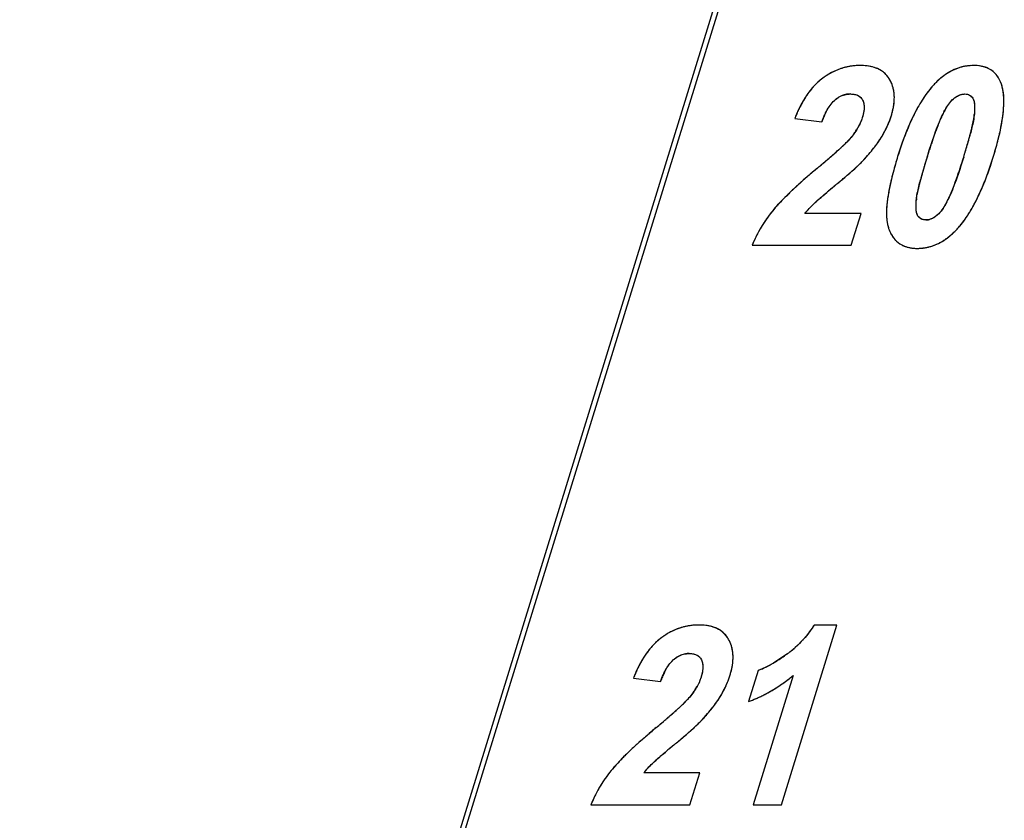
# Model space of a CAD drawing. Header units: millimetres. Extents: x 0 to 420, y 0 to 297.
# Tile 57 of 76: x 219.63 to 226.52, y 223.27 to 228.87. Entities that reach past the tile are written whole.
import ezdxf

# ---------------------------------------------------------------- set-up
doc = ezdxf.new("R2010")
doc.units = ezdxf.units.MM
doc.header["$LTSCALE"] = 23.1
doc.layers.get('0').update_dxf_attribs({"linetype": 'CONTINUOUS'})
doc.layers.add('LAY0002', color=7, linetype='CONTINUOUS')

msp = doc.modelspace()

# ---------------------------------------------------------------- linework, layer by layer
at = {"color": 7, "linetype": 'Continuous'}
msp.add_line((218.7251, 210.2969), (233.2491, 257.2965), dxfattribs=at)
at = {"layer": 'LAY0002', "color": 7, "linetype": 'Continuous'}
msp.add_line((218.7135, 210.1403), (233.3343, 257.4532), dxfattribs=at)
at = {"layer": 'LAY0002', "color": 4, "linetype": 'Continuous'}
for p, q in [((225.0563, 228.1825), (225.246, 228.1586)), ((225.4428, 228.041), (225.435, 228.0322)), ((225.521, 227.5183), (225.1283, 227.5183)), ((225.452, 227.2951), (225.521, 227.5183)), ((224.7589, 227.2951), (225.452, 227.2951)), ((224.963, 223.3785), (225.3518, 224.6369)), ((225.3518, 224.6369), (225.1914, 224.6369)), ((224.8007, 224.3198), (224.7333, 224.1018)), ((223.9276, 224.2659), (224.1173, 224.242)), ((225.045, 224.2839), (224.7652, 223.3785)), ((224.3141, 224.1243), (224.3063, 224.1156)), ((224.3923, 223.6016), (223.9996, 223.6016)), ((224.3233, 223.3785), (224.3923, 223.6016)), ((223.6302, 223.3785), (224.3233, 223.3785)), ((224.7652, 223.3785), (224.963, 223.3785))]:
    msp.add_line(p, q, dxfattribs=at)
for centre, radius, start, end in [((225.5247, 228.1046), 0.4515, 114.56763, 117.46171), ((225.5188, 228.1175), 0.4372, 111.55799, 114.56668), ((225.5149, 228.1274), 0.4266, 108.51177, 111.55652), ((225.5126, 228.1341), 0.4195, 105.32798, 108.51044), ((225.5117, 228.1374), 0.4161, 102.23556, 105.32613), ((225.5117, 228.1372), 0.4163, 99.15789, 102.23394), ((225.5123, 228.1334), 0.4201, 96.005, 99.1561), ((225.5131, 228.126), 0.4276, 92.92473, 96.0035), ((225.5136, 228.115), 0.4385, 89.99278, 92.92376), ((225.514, 228.1264), 0.4272, 86.70916, 90.04284), ((225.5176, 228.1877), 0.3658, 82.99524, 86.71255), ((225.5238, 228.2385), 0.3146, 78.91475, 82.99681), ((225.5318, 228.2795), 0.2728, 74.43572, 78.91559), ((225.5408, 228.3116), 0.2394, 69.54586, 74.43498), ((225.5635, 228.3621), 0.184, 52.82192, 60.63235), ((226.3214, 228.1896), 0.3667, 115.14338, 119.06687), ((226.3139, 228.2055), 0.3492, 110.98814, 115.14112), ((226.3096, 228.2166), 0.3372, 106.75919, 110.98422), ((226.3078, 228.2227), 0.3308, 102.51299, 106.75494), ((226.3075, 228.2237), 0.3298, 98.28078, 102.50874), ((226.3081, 228.2195), 0.3341, 94.09639, 98.2767), ((226.3088, 228.2099), 0.3436, 89.98721, 94.09262), ((226.3092, 228.2388), 0.3148, 85.61405, 90.06352), ((226.3129, 228.2874), 0.2661, 80.62366, 85.61689), ((226.3191, 228.3249), 0.2281, 75.12181, 80.62248), ((226.3264, 228.3522), 0.1997, 69.17612, 75.11602), ((226.3334, 228.3707), 0.18, 62.85172, 69.16631), ((226.3389, 228.3816), 0.1677, 56.09704, 62.83933), ((226.3418, 228.386), 0.1625, 49.15294, 56.07946), ((225.504, 228.1255), 0.4227, 129.35034, 132.85305), ((225.4877, 228.1454), 0.397, 125.90343, 129.34683), ((225.556, 228.0512), 0.5133, 122.12231, 125.91165), ((225.5363, 228.0827), 0.4762, 117.48076, 122.12779), ((225.5684, 228.3689), 0.1756, 46.79316, 52.7884), ((225.5682, 228.3688), 0.1758, 37.3006, 46.76636), ((225.5587, 228.3616), 0.1878, 29.24984, 37.27661), ((225.5191, 228.3391), 0.2333, 24.39994, 29.31944), ((226.4329, 228.0451), 0.5498, 133.15103, 136.25968), ((226.3977, 228.0826), 0.4984, 129.91187, 133.14992), ((226.37, 228.1157), 0.4553, 126.47012, 129.91157), ((226.3486, 228.1447), 0.4192, 122.8498, 126.46897), ((226.3326, 228.1694), 0.3898, 119.06926, 122.84798), ((226.3405, 228.3846), 0.1644, 42.33634, 49.13469), ((226.3339, 228.3786), 0.1734, 35.76213, 42.32055), ((226.3206, 228.3691), 0.1897, 29.5641, 35.75046), ((226.2994, 228.3571), 0.214, 23.85715, 29.55773), ((225.6255, 228.0169), 0.586, 142.17369, 145.01618), ((225.5856, 228.0479), 0.5354, 139.25571, 142.17245), ((225.5526, 228.0763), 0.4918, 136.12291, 139.25629), ((225.5256, 228.1023), 0.4544, 132.85314, 136.12201), ((225.518, 228.3386), 0.2345, 19.87119, 24.39438), ((225.5127, 228.3367), 0.2402, 15.18576, 19.86501), ((225.4991, 228.3332), 0.2542, 8.482, 15.15575), ((226.5376, 227.9519), 0.6901, 139.61145, 142.76926), ((226.4733, 228.0066), 0.6056, 136.26867, 139.61073), ((226.2696, 228.3439), 0.2466, 18.85691, 23.85973), ((225.7265, 227.9497), 0.7073, 147.56111, 150.02306), ((225.6724, 227.984), 0.6433, 145.0137, 147.56059), ((225.4697, 228.1597), 0.2014, 125.92444, 132.11065), ((225.4567, 228.1776), 0.1792, 119.16655, 125.91825), ((225.4495, 228.1904), 0.1645, 112.03577, 119.15293), ((225.4464, 228.1981), 0.1562, 99.83235, 112.03405), ((225.447, 228.1935), 0.1609, 89.93449, 99.77615), ((225.4724, 228.3292), 0.2811, 2.2715, 8.47198), ((225.4094, 228.3287), 0.3442, 354.81651, 358.54479), ((225.4413, 228.3278), 0.3123, 358.54892, 2.30501), ((226.7198, 227.8213), 0.9143, 145.75142, 148.46159), ((226.6193, 227.8898), 0.7927, 142.76984, 145.75372), ((225.9763, 228.3024), 0.5439, 359.49445, 3.29265), ((225.9429, 227.8367), 0.9515, 154.52058, 156.51697), ((225.8631, 227.8748), 0.8631, 152.40547, 154.52117), ((225.7906, 227.9127), 0.7813, 150.02363, 152.40831), ((225.2758, 228.3492), 0.4795, 345.44397, 348.39376), ((225.3267, 228.3388), 0.4275, 348.39536, 351.43655), ((225.3707, 228.3322), 0.3831, 351.43393, 354.81823), ((226.9731, 227.6733), 1.2077, 150.83423, 153.02437), ((226.8373, 227.7491), 1.0522, 148.45727, 150.83571), ((226.6007, 227.9643), 0.5656, 149.69644, 152.30872), ((226.4957, 228.0257), 0.4441, 146.74823, 149.70085), ((225.6613, 228.3148), 0.8593, 353.43866, 356.2226), ((225.8336, 228.3035), 0.6866, 356.21262, 359.50241), ((226.0349, 227.7968), 1.0518, 156.5178, 158.48552), ((225.8837, 227.9302), 0.6774, 157.2938, 160.29998), ((225.7484, 227.987), 0.5306, 153.73201, 157.30432), ((225.1131, 228.3964), 0.649, 338.83696, 340.36303), ((225.114, 228.3961), 0.648, 340.36324, 342.82783), ((225.2176, 228.3643), 0.5397, 342.80197, 345.44693), ((227.3156, 227.5069), 1.5886, 155.03624, 156.89246), ((227.1317, 227.5925), 1.3858, 153.02286, 155.03763), ((227.0095, 227.7713), 1.0178, 155.58466, 157.02145), ((226.8019, 227.8654), 0.7899, 154.23288, 155.57594), ((226.6362, 227.9456), 0.6058, 152.30807, 154.25341), ((225.4186, 228.3345), 0.9038, 348.18714, 349.54794), ((225.6493, 228.2918), 0.6693, 349.55409, 350.91205), ((225.8351, 228.2623), 0.4811, 350.88371, 352.92124), ((225.9831, 228.244), 0.332, 352.92541, 355.13128), ((225.2251, 228.3746), 1.2996, 348.98259, 351.05448), ((225.4591, 228.3379), 1.0627, 351.04855, 353.44576), ((225.0845, 228.3606), 0.4798, 323.97827, 327.44527), ((225.1384, 228.3262), 0.4159, 327.44209, 331.34685), ((225.1795, 228.3036), 0.369, 331.36556, 334.61653), ((225.095, 228.4046), 0.6688, 332.39177, 333.92468), ((225.1044, 228.4), 0.6584, 333.92077, 337.2686), ((225.1108, 228.3973), 0.6514, 337.27261, 338.83673), ((227.5243, 227.4178), 1.8156, 156.89021, 158.56077), ((228.2822, 227.2714), 2.3854, 159.62961, 160.51581), ((227.852, 227.4309), 1.9265, 158.87066, 159.6228), ((227.5408, 227.5512), 1.5929, 158.02381, 158.87215), ((227.2679, 227.6614), 1.2986, 157.00835, 158.02754), ((224.7406, 228.4833), 1.5981, 346.09593, 347.16171), ((225.123, 228.3961), 1.2058, 347.16736, 348.19819), ((224.96, 228.4261), 1.5696, 347.20325, 348.98793), ((224.9913, 228.4687), 0.7909, 326.18318, 327.44537), ((225.0714, 228.4177), 0.6958, 327.44161, 330.63839), ((225.0868, 228.4089), 0.6781, 330.64557, 332.39102), ((228.0069, 227.2356), 2.3314, 160.01828, 161.4254), ((227.7523, 227.3281), 2.0605, 158.55781, 160.01811), ((229.3504, 226.8994), 3.5166, 161.11964, 161.668), ((228.8074, 227.0852), 2.9426, 160.50803, 161.12052), ((223.3834, 228.8351), 3.0001, 344.32534, 344.86599), ((223.8814, 228.7005), 2.4843, 344.86525, 345.45994), ((224.307, 228.5901), 2.0446, 345.45923, 346.11049), ((224.5561, 228.5201), 1.9843, 345.53564, 346.27862), ((224.7269, 228.4785), 1.8086, 346.27586, 347.22163), ((223.4194, 230.1171), 2.9014, 311.62678, 312.11113), ((223.8763, 229.6119), 2.2202, 312.1072, 312.72484), ((224.2323, 229.2262), 1.6953, 312.72817, 313.32149), ((224.6033, 228.8343), 1.1557, 313.27468, 314.71366), ((224.7286, 228.6636), 1.118, 319.62986, 321.68322), ((224.8206, 228.5907), 1.0006, 321.69622, 323.14088), ((224.8789, 228.5469), 0.9277, 323.14515, 324.30156), ((224.9377, 228.5048), 0.8554, 324.29262, 326.17419), ((228.3118, 227.1332), 2.653, 161.42694, 162.84316), ((230.692, 226.4615), 4.9277, 162.15979, 162.5888), ((229.9797, 226.6908), 4.1794, 161.66729, 162.16085), ((221.9955, 229.2328), 4.444, 343.29414, 343.74033), ((222.7436, 229.0148), 3.6647, 343.73673, 344.32277), ((223.8977, 228.7014), 2.6673, 342.81255, 344.02238), ((224.2871, 228.5902), 2.2624, 344.01626, 345.51808), ((221.0198, 232.8718), 6.5547, 310.3772, 310.62823), ((222.0246, 231.7023), 5.0129, 310.61498, 311.19639), ((222.8901, 230.7126), 3.6981, 311.20692, 311.62798), ((224.4577, 228.9027), 1.4794, 316.43764, 317.27385), ((224.5498, 228.8179), 1.3543, 317.26617, 318.66772), ((224.636, 228.7419), 1.2393, 318.67478, 319.64717), ((228.6936, 227.0137), 3.0531, 162.81425, 163.84098), ((231.4423, 226.2247), 5.7145, 162.81349, 163.40983), ((231.3309, 226.2608), 5.5975, 162.58519, 162.82957), ((221.4321, 229.3985), 5.0312, 342.51058, 342.83024), ((221.1387, 229.4901), 5.3385, 342.8202, 343.29262), ((223.8764, 228.7065), 2.6892, 341.43138, 342.84333), ((228.7144, 223.656), 5.4509, 129.93173, 130.39908), ((219.7452, 234.3729), 8.524, 309.92377, 310.3675), ((223.9342, 229.5268), 2.2918, 311.54809, 312.04993), ((224.2258, 229.2035), 1.8563, 312.04918, 312.61304), ((224.5001, 228.9057), 1.4514, 312.60413, 313.44575), ((224.7809, 228.6097), 1.0435, 313.42579, 314.75197), ((225.0181, 228.3706), 0.7067, 314.74409, 316.38522), ((228.2195, 227.1507), 2.5596, 163.83363, 165.17736), ((230.2209, 226.5892), 4.4399, 163.41708, 163.88552), ((222.5337, 229.0461), 3.8745, 341.55024, 342.04758), ((221.9717, 229.2282), 4.4653, 342.04727, 342.51325), ((224.1875, 228.6021), 2.3611, 340.05027, 341.42934), ((227.9626, 224.5316), 4.2969, 130.90372, 131.48072), ((228.3329, 224.1043), 4.8623, 130.3986, 130.90483), ((222.053, 231.7024), 5.1679, 310.03872, 310.40343), ((222.7165, 230.9227), 4.1441, 310.4051, 310.75666), ((223.1967, 230.3655), 3.4085, 310.75707, 311.12336), ((223.5907, 229.9143), 2.8095, 311.12234, 311.54943), ((227.6848, 227.2903), 2.007, 165.80618, 166.74981), ((227.8968, 227.2368), 2.2256, 165.19532, 165.81138), ((228.4133, 227.0986), 2.5619, 164.74685, 165.33114), ((228.9771, 226.9449), 3.1463, 164.22102, 164.74758), ((229.5396, 226.7863), 3.7307, 163.89003, 164.22577), ((223.5872, 228.6883), 2.762, 340.13576, 341.00527), ((223.0414, 228.8767), 3.3393, 340.99646, 341.55114), ((224.4969, 228.4887), 2.0315, 338.59783, 339.43569), ((224.3763, 228.534), 2.1603, 339.43346, 340.03838), ((226.9484, 225.6533), 2.7846, 132.82208, 133.62888), ((227.2532, 225.3247), 3.2328, 132.17531, 132.82528), ((227.5895, 224.9533), 3.7338, 131.47848, 132.17363), ((232.4908, 219.1253), 11.1762, 129.86936, 130.02006), ((234.154, 217.1341), 13.7706, 129.73777, 129.86976), ((221.168, 232.7554), 6.5434, 309.73412, 310.03973), ((227.0714, 227.4243), 1.379, 168.44379, 170.33299), ((227.3013, 227.378), 1.6136, 167.58579, 168.46833), ((227.4749, 227.3398), 1.7914, 166.75252, 167.58614), ((227.1156, 227.4213), 1.2246, 166.88018, 167.99953), ((227.5203, 227.3271), 1.6401, 165.93135, 166.88372), ((227.9552, 227.2185), 2.0884, 165.33155, 165.94272), ((224.6784, 228.2815), 1.5973, 337.86887, 338.72772), ((224.3789, 228.3982), 1.9188, 338.72573, 339.47775), ((224.0487, 228.5218), 2.2713, 339.47585, 340.12732), ((224.9001, 228.3227), 1.5954, 335.0484, 336.90259), ((224.683, 228.4153), 1.8315, 336.90129, 338.61213), ((226.16, 226.4568), 1.6588, 135.41744, 136.56619), ((226.3999, 226.2206), 1.9954, 134.4919, 135.42254), ((226.6568, 225.9592), 2.362, 133.62831, 134.49261), ((227.9066, 224.5408), 4.081, 130.37798, 131.08509), ((229.6223, 222.5302), 6.7241, 130.22003, 130.41605), ((230.9287, 220.9853), 8.7473, 130.01845, 130.21924), ((226.8025, 227.4699), 1.1063, 170.32436, 172.60013), ((226.2271, 227.5823), 0.3212, 172.74626, 175.12095), ((226.7876, 227.4909), 0.8893, 167.98924, 169.42811), ((225.5805, 227.8854), 0.6119, 332.23527, 334.19803), ((225.4085, 227.9689), 0.803, 334.17393, 335.47566), ((225.2026, 228.0627), 1.0293, 335.48273, 336.85882), ((224.9483, 228.1716), 1.3059, 336.84811, 337.87262), ((225.0885, 228.2349), 1.3876, 333.0335, 335.0499), ((225.5802, 226.9835), 0.8753, 139.16412, 140.9728), ((225.7597, 226.8286), 1.1125, 137.70793, 139.17331), ((225.9477, 226.6578), 1.3664, 136.56822, 137.7162), ((225.5549, 227.1859), 0.5408, 137.68797, 139.96532), ((225.6118, 227.134), 0.6178, 135.5541, 137.68938), ((225.6744, 227.0726), 0.7055, 133.45866, 135.55342), ((226.6951, 225.9327), 2.2356, 131.1252, 131.52097), ((226.3772, 227.5157), 0.6784, 175.27143, 178.47288), ((226.5705, 227.4999), 0.8724, 172.59157, 175.28214), ((225.7531, 227.7832), 0.4112, 325.21714, 328.39721), ((225.3902, 228.0745), 1.0458, 328.44195, 330.83858), ((225.2511, 228.1522), 1.2052, 330.83687, 333.03517), ((225.6564, 226.9207), 0.974, 143.65581, 145.11806), ((225.6736, 226.908), 0.9954, 142.25784, 143.65594), ((225.6903, 226.8951), 1.0165, 141.0105, 142.25828), ((225.5024, 227.23), 0.4723, 139.96425, 142.37769), ((225.6121, 227.9312), 0.7816, 322.71808, 325.76241), ((225.5096, 228.0011), 0.9057, 325.75805, 328.44539), ((225.5952, 226.9602), 0.9012, 149.39676, 150.87976), ((225.6099, 226.9516), 0.9182, 147.88371, 149.39655), ((225.6251, 226.942), 0.9361, 146.46182, 147.88389), ((225.6402, 226.932), 0.9543, 145.11856, 146.46197), ((225.9827, 227.5064), 0.2846, 199.00772, 203.74462), ((225.9749, 227.5722), 0.0993, 269.99473, 283.9686), ((225.7618, 227.8112), 0.5896, 316.07298, 319.4944), ((225.6961, 227.8673), 0.6761, 319.49503, 322.71737), ((225.5567, 226.9805), 0.8576, 153.83747, 155.4487), ((225.5693, 226.9743), 0.8716, 152.28658, 153.8375), ((225.582, 226.9676), 0.886, 150.88008, 152.28686), ((225.9456, 227.4901), 0.244, 203.7412, 209.13208), ((225.9185, 227.475), 0.213, 209.13644, 215.01687), ((225.9005, 227.4624), 0.191, 215.02538, 221.35853), ((225.8707, 227.6862), 0.4236, 302.88045, 306.46004), ((225.8476, 227.7175), 0.4625, 306.46085, 309.83128), ((225.8177, 227.7533), 0.5091, 309.83172, 313.00336), ((225.7794, 227.7944), 0.5654, 313.00492, 316.06275), ((225.5352, 226.99), 0.8341, 156.84598, 158.54263), ((225.5456, 226.9856), 0.8454, 155.44933, 156.84653), ((225.8901, 227.4533), 0.1773, 221.37186, 228.06254), ((225.886, 227.4488), 0.1711, 228.08, 234.94357), ((225.8867, 227.45), 0.1725, 234.96222, 241.79864), ((225.8908, 227.4578), 0.1813, 241.81359, 248.29043), ((225.8969, 227.473), 0.1977, 248.30209, 254.42154), ((225.9035, 227.4968), 0.2224, 254.42843, 260.09038), ((225.9093, 227.5303), 0.2564, 260.09426, 265.29939), ((225.913, 227.5754), 0.3017, 265.30117, 270.06746), ((225.9134, 227.6168), 0.3431, 269.9861, 274.0957), ((225.9142, 227.6064), 0.3327, 274.09974, 278.29421), ((225.9148, 227.6018), 0.328, 278.29863, 282.53923), ((225.9146, 227.6027), 0.3289, 282.54382, 286.79858), ((225.9126, 227.6092), 0.3357, 286.80322, 291.04656), ((225.908, 227.621), 0.3484, 291.05066, 295.19656), ((225.9, 227.6379), 0.3671, 295.19898, 299.11049), ((225.8879, 227.6596), 0.3919, 299.11311, 302.87877), ((224.4076, 224.1661), 0.4762, 117.48076, 122.12779), ((224.396, 224.1879), 0.4515, 114.56763, 117.46171), ((224.3901, 224.2009), 0.4372, 111.55799, 114.56668), ((224.3862, 224.2108), 0.4266, 108.51177, 111.55652), ((224.3839, 224.2175), 0.4195, 105.32798, 108.51044), ((224.383, 224.2208), 0.4161, 102.23556, 105.32613), ((224.383, 224.2206), 0.4163, 99.15789, 102.23394), ((224.3836, 224.2168), 0.4201, 96.005, 99.1561), ((224.3844, 224.2094), 0.4276, 92.92473, 96.0035), ((224.3849, 224.1984), 0.4385, 89.99278, 92.92376), ((224.3853, 224.2097), 0.4272, 86.70916, 90.04284), ((224.3889, 224.2711), 0.3658, 82.99524, 86.71255), ((224.3951, 224.3219), 0.3146, 78.91475, 82.99681), ((224.4031, 224.3628), 0.2728, 74.43572, 78.91559), ((224.4121, 224.395), 0.2394, 69.54586, 74.43498), ((224.4348, 224.4455), 0.184, 52.82192, 60.63235), ((224.4397, 224.4522), 0.1756, 46.79316, 52.7884), ((224.6382, 224.9701), 0.6458, 323.05205, 325.02726), ((224.6412, 224.968), 0.6421, 325.02776, 327.01618), ((224.642, 224.9675), 0.6412, 327.01669, 328.96586), ((224.3969, 224.1856), 0.4544, 132.85314, 136.12201), ((224.3753, 224.2089), 0.4227, 129.35034, 132.85305), ((224.359, 224.2287), 0.397, 125.90343, 129.34683), ((224.4273, 224.1346), 0.5133, 122.12231, 125.91165), ((224.4395, 224.4521), 0.1758, 37.3006, 46.76636), ((224.43, 224.445), 0.1878, 29.24984, 37.27661), ((224.3904, 224.4224), 0.2333, 24.39994, 29.31944), ((224.3893, 224.422), 0.2345, 19.87119, 24.39438), ((224.6065, 224.9973), 0.6876, 315.29691, 317.20151), ((224.6172, 224.9873), 0.6729, 317.20194, 319.13097), ((224.6262, 224.9796), 0.6611, 319.13141, 321.08561), ((224.6332, 224.9739), 0.6521, 321.0861, 323.05155), ((224.4968, 224.1002), 0.586, 142.17369, 145.01618), ((224.4568, 224.1313), 0.5354, 139.25571, 142.17245), ((224.4239, 224.1597), 0.4918, 136.12291, 139.25629), ((224.384, 224.4201), 0.2402, 15.18576, 19.86501), ((224.3704, 224.4165), 0.2542, 8.482, 15.15575), ((224.3437, 224.4126), 0.2811, 2.2715, 8.47198), ((224.5276, 225.0877), 0.8077, 306.21011, 307.97952), ((224.5499, 225.0592), 0.7715, 307.9752, 310.42276), ((224.5749, 225.03), 0.7331, 310.41991, 313.40208), ((224.594, 225.0097), 0.7052, 313.4103, 315.29648), ((224.6619, 223.9961), 0.7813, 150.02363, 152.40831), ((224.5978, 224.0331), 0.7073, 147.56111, 150.02306), ((224.5437, 224.0674), 0.6433, 145.0137, 147.56059), ((224.341, 224.2431), 0.2014, 125.92444, 132.11065), ((224.328, 224.261), 0.1792, 119.16655, 125.91825), ((224.3208, 224.2738), 0.1645, 112.03577, 119.15293), ((224.3177, 224.2815), 0.1562, 99.83235, 112.03405), ((224.3183, 224.2768), 0.1609, 89.93449, 99.77615), ((224.242, 224.4155), 0.3831, 351.43393, 354.81823), ((224.2807, 224.412), 0.3442, 354.81651, 358.54479), ((224.3126, 224.4112), 0.3123, 358.54892, 2.30501), ((224.431, 225.1791), 0.9378, 299.73569, 302.08795), ((224.3504, 225.3086), 1.0904, 302.06048, 303.24289), ((224.2556, 225.4523), 1.2625, 303.26432, 305.25818), ((224.1459, 225.6084), 1.4533, 305.23593, 306.22406), ((224.8142, 223.9201), 0.9515, 154.52058, 156.51697), ((224.7344, 223.9581), 0.8631, 152.40547, 154.52117), ((224.0889, 224.4477), 0.5397, 342.80197, 345.44693), ((224.1471, 224.4326), 0.4795, 345.44397, 348.39376), ((224.198, 224.4221), 0.4275, 348.39536, 351.43655), ((224.6415, 224.7655), 0.4733, 289.65004, 293.44485), ((224.6048, 224.8516), 0.5669, 293.38993, 295.19162), ((224.5594, 224.9471), 0.6726, 295.22779, 298.16829), ((224.5009, 225.0573), 0.7974, 298.13302, 299.7122), ((224.9062, 223.8802), 1.0518, 156.5178, 158.48552), ((224.755, 224.0136), 0.6774, 157.2938, 160.29998), ((224.6197, 224.0704), 0.5306, 153.73201, 157.30432), ((223.9821, 224.4807), 0.6514, 337.27261, 338.83673), ((223.9844, 224.4798), 0.649, 338.83696, 340.36303), ((223.9853, 224.4795), 0.648, 340.36324, 342.82783), ((224.3331, 225.127), 1.1034, 304.73419, 306.79709), ((224.3088, 225.1596), 1.144, 306.79458, 308.36515), ((224.2836, 225.1913), 1.1846, 308.36582, 309.99629), ((223.9558, 224.4439), 0.4798, 323.97827, 327.44527), ((224.0097, 224.4096), 0.4159, 327.44209, 331.34685), ((224.0508, 224.387), 0.369, 331.36556, 334.61653), ((223.9559, 224.4934), 0.6806, 329.89346, 332.38849), ((223.9663, 224.4879), 0.6688, 332.39177, 333.92468), ((223.9757, 224.4834), 0.6584, 333.92077, 337.2686), ((224.3906, 225.0378), 0.9972, 298.48071, 300.19396), ((224.379, 225.0577), 1.0202, 300.1942, 301.88536), ((224.3652, 225.0798), 1.0463, 301.88558, 303.55146), ((224.3515, 225.1007), 1.0713, 303.54975, 304.72953), ((223.809, 224.5881), 0.8554, 324.29262, 326.17419), ((223.8626, 224.5521), 0.7909, 326.18318, 327.44537), ((223.9401, 224.5026), 0.6988, 327.44564, 329.89273), ((224.4214, 224.9739), 0.9262, 289.67982, 291.46201), ((224.4182, 224.9818), 0.9348, 291.46232, 293.23595), ((224.4138, 224.9922), 0.9461, 293.23626, 294.99874), ((224.4078, 225.005), 0.9602, 294.99903, 296.74778), ((224.4001, 225.0202), 0.9772, 296.74806, 298.48045), ((222.2907, 226.2005), 2.9014, 311.62678, 312.11113), ((222.7476, 225.6952), 2.2202, 312.1072, 312.72484), ((223.1036, 225.3096), 1.6953, 312.72817, 313.32149), ((223.4746, 224.9176), 1.1557, 313.27468, 314.71366), ((223.5999, 224.747), 1.118, 319.62986, 321.68322), ((223.6919, 224.674), 1.0006, 321.69622, 323.14088), ((223.7502, 224.6303), 0.9277, 323.14515, 324.30156), ((219.8911, 228.9551), 6.5547, 310.3772, 310.62823), ((220.8959, 227.7857), 5.0129, 310.61498, 311.19639), ((221.7614, 226.7959), 3.6981, 311.20692, 311.62798), ((223.8894, 224.454), 0.7067, 314.74409, 316.38522), ((223.329, 224.9861), 1.4794, 316.43764, 317.27385), ((223.4211, 224.9013), 1.3543, 317.26617, 318.66772), ((223.5073, 224.8252), 1.2393, 318.67478, 319.64717), ((227.5857, 219.7394), 5.4509, 129.93173, 130.39908), ((218.6165, 230.4562), 8.524, 309.92377, 310.3675), ((222.8055, 225.6102), 2.2918, 311.54809, 312.04993), ((223.0971, 225.2869), 1.8563, 312.04918, 312.61304), ((223.3714, 224.9891), 1.4514, 312.60413, 313.44575), ((223.6522, 224.6931), 1.0435, 313.42579, 314.75197), ((226.4608, 221.0367), 3.7338, 131.47848, 132.17363), ((226.8339, 220.6149), 4.2969, 130.90372, 131.48072), ((227.2042, 220.1876), 4.8623, 130.3986, 130.90483), ((220.0393, 228.8388), 6.5434, 309.73412, 310.03973), ((220.9243, 227.7858), 5.1679, 310.03872, 310.40343), ((221.5878, 227.006), 4.1441, 310.4051, 310.75666), ((222.068, 226.4489), 3.4085, 310.75707, 311.12336), ((222.462, 225.9977), 2.8095, 311.12234, 311.54943), ((225.8197, 221.7367), 2.7846, 132.82208, 133.62888), ((226.1245, 221.4081), 3.2328, 132.17531, 132.82528), ((229.7999, 217.0686), 8.7473, 130.01845, 130.21924), ((231.3621, 215.2086), 11.1762, 129.86936, 130.02006), ((233.0253, 213.2175), 13.7706, 129.73777, 129.86976), ((225.0313, 222.5402), 1.6588, 135.41744, 136.56619), ((225.2712, 222.304), 1.9954, 134.4919, 135.42254), ((225.5281, 222.0425), 2.362, 133.62831, 134.49261), ((225.5664, 222.0161), 2.2356, 131.1252, 131.52097), ((226.7779, 220.6241), 4.081, 130.37798, 131.08509), ((228.4936, 218.6135), 6.7241, 130.22003, 130.41605), ((224.4515, 223.0669), 0.8753, 139.16412, 140.9728), ((224.631, 222.912), 1.1125, 137.70793, 139.17331), ((224.819, 222.7412), 1.3664, 136.56822, 137.7162), ((224.4262, 223.2692), 0.5408, 137.68797, 139.96532), ((224.4831, 223.2174), 0.6178, 135.5541, 137.68938), ((224.5457, 223.156), 0.7055, 133.45866, 135.55342), ((224.5115, 223.0154), 0.9543, 145.11856, 146.46197), ((224.5277, 223.0041), 0.974, 143.65581, 145.11806), ((224.5449, 222.9914), 0.9954, 142.25784, 143.65594), ((224.5616, 222.9785), 1.0165, 141.0105, 142.25828), ((224.3737, 223.3133), 0.4723, 139.96425, 142.37769), ((224.4665, 223.0436), 0.9012, 149.39676, 150.87976), ((224.4812, 223.0349), 0.9182, 147.88371, 149.39655), ((224.4964, 223.0254), 0.9361, 146.46182, 147.88389), ((224.4169, 223.0689), 0.8454, 155.44933, 156.84653), ((224.428, 223.0639), 0.8576, 153.83747, 155.4487), ((224.4406, 223.0577), 0.8716, 152.28658, 153.8375), ((224.4533, 223.051), 0.886, 150.88008, 152.28686), ((224.4065, 223.0734), 0.8341, 156.84598, 158.54263)]:
    msp.add_arc(centre, radius, start, end, dxfattribs=at)
at = {"layer": 'LAY0002', "color": 7, "linetype": 'Continuous'}
for centre, radius, start, end in [((225.5581, 228.0482), 0.517, 123.20765, 125.90307), ((225.5455, 228.0674), 0.494, 120.43695, 123.20961), ((225.5559, 228.3598), 0.191, 29.3183, 34.99707), ((226.4364, 228.0416), 0.5548, 133.25464, 136.24972), ((226.4755, 228.0042), 0.609, 136.25124, 139.72146), ((226.0501, 227.7905), 1.0683, 156.6045, 158.47046), ((225.9575, 227.8303), 0.9675, 155.30225, 156.59114), ((225.1127, 228.3965), 0.6494, 337.61135, 342.82376), ((226.6462, 227.9403), 0.6171, 152.30054, 154.01801), ((225.0915, 228.4064), 0.6728, 331.18836, 333.73408), ((225.1042, 228.4001), 0.6585, 333.73246, 337.6056), ((225.0728, 228.4168), 0.6942, 327.43917, 331.17871), ((227.8887, 227.2765), 2.2064, 158.63506, 161.58746), ((222.5948, 229.0558), 3.8191, 343.15415, 344.65092), ((223.8513, 228.7083), 2.5154, 344.70831, 345.37088), ((223.8314, 229.661), 2.2868, 312.03338, 312.64444), ((224.2384, 229.2189), 1.6859, 312.64741, 313.39913), ((224.4648, 228.9794), 1.3563, 313.4019, 314.24052), ((224.833, 228.6024), 0.8293, 314.18589, 315.40124), ((228.336, 227.1258), 2.6783, 161.55132, 162.84536), ((220.7607, 233.1733), 6.9523, 310.10683, 310.73361), ((222.8061, 230.8043), 3.8224, 310.6732, 311.97408), ((231.5417, 226.1931), 5.8189, 162.80564, 163.17454), ((220.9772, 229.5394), 5.5074, 342.82629, 343.21571), ((223.8522, 228.7138), 2.7145, 341.56027, 342.8462), ((219.37, 234.8207), 9.1082, 309.92562, 310.12155), ((224.91, 228.4782), 0.8592, 314.28623, 315.26581), ((225.0199, 228.3693), 0.7045, 315.26782, 316.36724), ((230.3209, 226.561), 4.5438, 163.15975, 164.02651), ((224.31, 228.5597), 2.2315, 338.65874, 341.59657), ((228.8311, 226.986), 2.9946, 163.99948, 165.15725), ((233.0532, 218.4553), 12.051, 129.7289, 130.08523), ((221.4709, 232.3952), 6.0728, 309.70957, 309.95958), ((226.4905, 226.1305), 2.1232, 133.66221, 135.51348), ((225.583, 227.8846), 0.6093, 332.18595, 333.90274), ((225.7584, 227.8146), 0.5944, 316.06236, 319.60096), ((225.779, 227.7945), 0.5657, 313.12011, 316.08033), ((224.4294, 224.1315), 0.517, 123.20765, 125.90307), ((224.4168, 224.1508), 0.494, 120.43695, 123.20961), ((224.4272, 224.4432), 0.191, 29.3183, 34.99707), ((224.5313, 225.083), 0.8017, 306.19907, 307.92018), ((224.5547, 225.0533), 0.764, 307.90367, 311.45446), ((224.8288, 223.9137), 0.9675, 155.30225, 156.59114), ((224.9214, 223.8739), 1.0683, 156.6045, 158.47046), ((223.984, 224.4799), 0.6494, 337.61135, 342.82376), ((224.3287, 225.1336), 1.1114, 303.68992, 308.4938), ((224.283, 225.1922), 1.1856, 308.46149, 309.99539), ((223.9512, 224.4959), 0.6859, 327.42108, 333.70293), ((223.9755, 224.4835), 0.6585, 333.73246, 337.6056), ((223.7043, 224.6858), 0.8293, 314.18589, 315.40124), ((224.4218, 224.9725), 0.9248, 289.68138, 291.49242), ((224.417, 224.9849), 0.9381, 291.49161, 293.28256), ((221.6774, 226.8876), 3.8224, 310.6732, 311.97408), ((222.7027, 225.7443), 2.2868, 312.03338, 312.64444), ((223.1097, 225.3023), 1.6859, 312.64741, 313.39913), ((223.3361, 225.0628), 1.3563, 313.4019, 314.24052), ((219.632, 229.2566), 6.9523, 310.10683, 310.73361), ((223.8912, 224.4526), 0.7045, 315.26782, 316.36724), ((218.2413, 230.9041), 9.1082, 309.92562, 310.12155), ((223.7812, 224.5616), 0.8592, 314.28623, 315.26581), ((231.9245, 214.5387), 12.051, 129.7289, 130.08523), ((220.3422, 228.4785), 6.0728, 309.70957, 309.95958), ((225.3618, 222.2138), 2.1232, 133.66221, 135.51348)]:
    msp.add_arc(centre, radius, start, end, dxfattribs=at)
for points, knots in [([(225.5137, 228.5536), (225.4953, 228.5536), (225.4193, 228.549), (225.345, 228.5226), (225.2952, 228.4934)], [0, 0, 0, 0, 0.241615, 1, 1, 1, 1]), ([(225.642, 228.5285), (225.6327, 228.533), (225.5917, 228.5489), (225.5471, 228.5536), (225.5137, 228.5536)], [0, 0, 0, 0, 0.236537, 1, 1, 1, 1]), ([(225.7124, 228.4694), (225.6994, 228.488), (225.6763, 228.5101), (225.6493, 228.5251), (225.642, 228.5285)], [0, 0, 0, 0, 0.738873, 1, 1, 1, 1]), ([(226.3089, 228.5536), (226.272, 228.5536), (226.1964, 228.5411), (226.1296, 228.5041), (226.0989, 228.4814)], [0, 0, 0, 0, 0.491, 1, 1, 1, 1]), ([(226.4154, 228.5309), (226.4077, 228.5348), (226.374, 228.5491), (226.3367, 228.5536), (226.3089, 228.5536)], [0, 0, 0, 0, 0.236077, 1, 1, 1, 1]), ([(226.4742, 228.4804), (226.4629, 228.4959), (226.4439, 228.5147), (226.4214, 228.5278), (226.4154, 228.5309)], [0, 0, 0, 0, 0.739907, 1, 1, 1, 1]), ([(225.1794, 228.3968), (225.1686, 228.3842), (225.1294, 228.3338), (225.0983, 228.2775), (225.0785, 228.2346)], [0, 0, 0, 0, 0.259209, 1, 1, 1, 1]), ([(226.4908, 228.0788), (226.5039, 228.1369), (226.5239, 228.2506), (226.5213, 228.3704), (226.503, 228.4236)], [0, 0, 0, 0, 0.514205, 1, 1, 1, 1]), ([(225.2657, 228.2074), (225.2698, 228.2163), (225.2878, 228.2532), (225.3115, 228.2882), (225.3347, 228.3091)], [0, 0, 0, 0, 0.240064, 1, 1, 1, 1]), ([(225.4472, 228.3544), (225.4519, 228.3544), (225.4697, 228.3537), (225.4877, 228.3495), (225.4994, 228.3435)], [0, 0, 0, 0, 0.264814, 1, 1, 1, 1]), ([(225.5316, 228.3108), (225.5361, 228.302), (225.5481, 228.2612), (225.5388, 228.2181), (225.5294, 228.1877)], [0, 0, 0, 0, 0.237765, 1, 1, 1, 1]), ([(225.7331, 228.2048), (225.7372, 228.2179), (225.751, 228.2689), (225.7562, 228.3229), (225.7517, 228.3617)], [0, 0, 0, 0, 0.260404, 1, 1, 1, 1]), ([(226.0998, 228.2271), (226.1045, 228.236), (226.1246, 228.2721), (226.1494, 228.3072), (226.1745, 228.3264)], [0, 0, 0, 0, 0.240834, 1, 1, 1, 1]), ([(226.2473, 228.3544), (226.2586, 228.3544), (226.2806, 228.3501), (226.2964, 228.3344), (226.3019, 228.3262)], [0, 0, 0, 0, 0.533355, 1, 1, 1, 1]), ([(226.3019, 228.3262), (226.312, 228.311), (226.3169, 228.2715), (226.3155, 228.2348), (226.3139, 228.2158)], [0, 0, 0, 0, 0.48805, 1, 1, 1, 1]), ([(225.9404, 228.2993), (225.9295, 228.2816), (225.8892, 228.211), (225.8561, 228.1366), (225.834, 228.0803)], [0, 0, 0, 0, 0.255894, 1, 1, 1, 1]), ([(225.7309, 227.7489), (225.7177, 227.6925), (225.697, 227.5825), (225.6958, 227.4655), (225.7136, 227.4137)], [0, 0, 0, 0, 0.514431, 1, 1, 1, 1]), ([(226.2817, 227.5277), (226.2927, 227.5455), (226.3331, 227.6164), (226.3663, 227.6911), (226.3884, 227.7476)], [0, 0, 0, 0, 0.255907, 1, 1, 1, 1]), ([(225.9191, 227.5), (225.9088, 227.515), (225.9042, 227.5543), (225.9055, 227.5907), (225.907, 227.6096)], [0, 0, 0, 0, 0.487927, 1, 1, 1, 1]), ([(226.1219, 227.6004), (226.1172, 227.5915), (226.0969, 227.5553), (226.0724, 227.5198), (226.0473, 227.5005)], [0, 0, 0, 0, 0.241085, 1, 1, 1, 1]), ([(224.9002, 227.5347), (224.885, 227.5159), (224.8291, 227.4417), (224.7841, 227.3591), (224.7589, 227.2951)], [0, 0, 0, 0, 0.259734, 1, 1, 1, 1]), ([(225.9749, 227.4729), (225.9635, 227.4729), (225.9414, 227.4767), (225.9248, 227.4919), (225.9191, 227.5)], [0, 0, 0, 0, 0.53395, 1, 1, 1, 1]), ([(225.9134, 227.2737), (225.9501, 227.2737), (226.0257, 227.2862), (226.0924, 227.3233), (226.123, 227.3459)], [0, 0, 0, 0, 0.49101, 1, 1, 1, 1]), ([(225.8053, 227.2979), (225.813, 227.2938), (225.8471, 227.2787), (225.885, 227.2737), (225.9134, 227.2737)], [0, 0, 0, 0, 0.235696, 1, 1, 1, 1]), ([(224.385, 224.6369), (224.3666, 224.6369), (224.2906, 224.6324), (224.2163, 224.6059), (224.1665, 224.5767)], [0, 0, 0, 0, 0.241615, 1, 1, 1, 1]), ([(224.5133, 224.6119), (224.504, 224.6164), (224.463, 224.6323), (224.4184, 224.6369), (224.385, 224.6369)], [0, 0, 0, 0, 0.236537, 1, 1, 1, 1]), ([(224.5837, 224.5527), (224.5706, 224.5714), (224.5476, 224.5935), (224.5206, 224.6084), (224.5133, 224.6119)], [0, 0, 0, 0, 0.738873, 1, 1, 1, 1]), ([(225.1914, 224.6369), (225.1829, 224.6228), (225.1456, 224.5658), (225.0991, 224.515), (225.0604, 224.4808)], [0, 0, 0, 0, 0.241688, 1, 1, 1, 1]), ([(224.0507, 224.4801), (224.0399, 224.4676), (224.0007, 224.4172), (223.9696, 224.3609), (223.9498, 224.3179)], [0, 0, 0, 0, 0.259209, 1, 1, 1, 1]), ([(224.137, 224.2907), (224.1411, 224.2997), (224.1591, 224.3365), (224.1828, 224.3715), (224.206, 224.3924)], [0, 0, 0, 0, 0.240064, 1, 1, 1, 1]), ([(224.3185, 224.4377), (224.3232, 224.4377), (224.341, 224.437), (224.359, 224.4329), (224.3706, 224.4268)], [0, 0, 0, 0, 0.264814, 1, 1, 1, 1]), ([(224.4028, 224.3941), (224.4074, 224.3853), (224.4194, 224.3445), (224.4101, 224.3014), (224.4007, 224.271)], [0, 0, 0, 0, 0.237765, 1, 1, 1, 1]), ([(224.6044, 224.2881), (224.6085, 224.3013), (224.6223, 224.3522), (224.6275, 224.4062), (224.623, 224.4451)], [0, 0, 0, 0, 0.260404, 1, 1, 1, 1]), ([(223.7715, 223.6181), (223.7563, 223.5993), (223.7004, 223.5251), (223.6554, 223.4425), (223.6302, 223.3785)], [0, 0, 0, 0, 0.259734, 1, 1, 1, 1])]:
    msp.add_open_spline(points, degree=3, knots=knots, dxfattribs=at)
at = {"layer": 'LAY0002', "color": 4, "linetype": 'Continuous'}
for points in [[(225.6537, 228.5225), (225.6446, 228.5276), (225.6348, 228.5321), (225.6245, 228.536)], [(226.511, 228.3951), (226.5088, 228.4051), (226.5061, 228.4146), (226.503, 228.4236)], [(226.5162, 228.3655), (226.5149, 228.3758), (226.5131, 228.3857), (226.511, 228.3951)], [(225.3178, 228.2919), (225.3233, 228.2981), (225.3289, 228.3039), (225.3347, 228.3091)], [(225.4472, 228.3544), (225.4575, 228.3544), (225.467, 228.3535), (225.4756, 228.3517)], [(225.4756, 228.3517), (225.4856, 228.3496), (225.4944, 228.3464), (225.5022, 228.3419)], [(225.5022, 228.3419), (225.508, 228.3386), (225.5132, 228.3346), (225.5178, 228.33)], [(225.5178, 228.33), (225.5232, 228.3245), (225.5278, 228.3181), (225.5316, 228.3108)], [(225.5316, 228.3108), (225.534, 228.306), (225.5361, 228.3008), (225.5377, 228.2953)], [(226.1496, 228.3027), (226.1537, 228.3073), (226.1577, 228.3115), (226.1617, 228.3154)], [(226.1617, 228.3154), (226.166, 228.3194), (226.1702, 228.3231), (226.1745, 228.3264)], [(226.1745, 228.3264), (226.1837, 228.3335), (226.1931, 228.3393), (226.2024, 228.3437)], [(226.2024, 228.3437), (226.2093, 228.3469), (226.2161, 228.3494), (226.223, 228.3512)], [(226.223, 228.3512), (226.2311, 228.3533), (226.2393, 228.3544), (226.2473, 228.3544)], [(226.2473, 228.3544), (226.2542, 228.3544), (226.2607, 228.3536), (226.2667, 228.352)], [(226.2667, 228.352), (226.2727, 228.3504), (226.2782, 228.348), (226.2833, 228.3448)], [(226.2833, 228.3448), (226.2905, 228.3402), (226.2967, 228.334), (226.3019, 228.3262)], [(226.3019, 228.3262), (226.3039, 228.3231), (226.3057, 228.3196), (226.3073, 228.3156)], [(226.3073, 228.3156), (226.309, 228.3114), (226.3104, 228.3067), (226.3116, 228.3014)], [(226.5193, 228.3336), (226.5186, 228.3447), (226.5176, 228.3553), (226.5162, 228.3655)], [(225.2725, 228.2218), (225.2772, 228.2312), (225.2819, 228.24), (225.2868, 228.2483)], [(225.2868, 228.2483), (225.2917, 228.2565), (225.2966, 228.2642), (225.3017, 228.2714)], [(225.3017, 228.2714), (225.307, 228.2788), (225.3123, 228.2856), (225.3178, 228.2919)], [(225.5377, 228.2953), (225.5393, 228.2899), (225.5405, 228.2842), (225.5412, 228.2781)], [(225.5422, 228.2587), (225.5421, 228.2517), (225.5416, 228.2444), (225.5406, 228.2368)], [(225.5412, 228.2781), (225.542, 228.2719), (225.5423, 228.2655), (225.5422, 228.2587)], [(226.1244, 228.2692), (226.1286, 228.2755), (226.1327, 228.2815), (226.1369, 228.287)], [(226.1369, 228.287), (226.1412, 228.2927), (226.1454, 228.2979), (226.1496, 228.3027)], [(226.3116, 228.3014), (226.3127, 228.2963), (226.3136, 228.2907), (226.3143, 228.2846)], [(226.3155, 228.2425), (226.3152, 228.2341), (226.3147, 228.2252), (226.3139, 228.2158)], [(226.3143, 228.2846), (226.315, 228.2786), (226.3154, 228.2721), (226.3156, 228.2652)], [(226.3156, 228.2652), (226.3158, 228.2581), (226.3158, 228.2506), (226.3155, 228.2425)], [(225.5294, 228.1877), (225.5251, 228.1736), (225.5195, 228.1595), (225.5129, 228.1455)], [(225.5364, 228.2137), (225.5345, 228.2053), (225.5322, 228.1967), (225.5294, 228.1877)], [(225.5406, 228.2368), (225.5396, 228.2294), (225.5382, 228.2217), (225.5364, 228.2137)], [(225.435, 228.0322), (225.4297, 228.0264), (225.4235, 228.02), (225.4164, 228.013)], [(225.4726, 228.0784), (225.4635, 228.066), (225.4536, 228.0535), (225.4428, 228.041)], [(225.9085, 227.6229), (225.9096, 227.6322), (225.9113, 227.6426), (225.9134, 227.654)], [(225.1892, 227.5847), (225.1952, 227.5905), (225.2032, 227.5977), (225.2131, 227.6065)], [(225.9054, 227.5609), (225.9052, 227.5677), (225.9052, 227.5751), (225.9054, 227.5828)], [(225.9054, 227.5828), (225.9057, 227.5912), (225.9063, 227.6002), (225.907, 227.6096)], [(225.9067, 227.5408), (225.906, 227.547), (225.9056, 227.5537), (225.9054, 227.5609)], [(226.1219, 227.6004), (226.1157, 227.5886), (226.1095, 227.5777), (226.1033, 227.5677)], [(225.699, 227.5338), (225.6987, 227.5213), (225.6988, 227.5094), (225.6993, 227.4981)], [(225.6993, 227.4981), (225.6997, 227.4875), (225.7006, 227.4774), (225.7017, 227.4677)], [(225.9094, 227.5242), (225.9083, 227.5293), (225.9074, 227.5348), (225.9067, 227.5408)], [(225.9136, 227.5104), (225.912, 227.5145), (225.9106, 227.5191), (225.9094, 227.5242)], [(225.9191, 227.5), (225.917, 227.503), (225.9152, 227.5065), (225.9136, 227.5104)], [(225.934, 227.4847), (225.9284, 227.4887), (225.9234, 227.4938), (225.9191, 227.5)], [(225.9556, 227.4751), (225.9476, 227.477), (225.9404, 227.4801), (225.934, 227.4847)], [(226.0196, 227.4833), (226.0127, 227.48), (226.0058, 227.4776), (225.9989, 227.4759)], [(226.0473, 227.5005), (226.038, 227.4933), (226.0287, 227.4876), (226.0196, 227.4833)], [(226.0657, 227.5173), (226.0595, 227.5108), (226.0534, 227.5052), (226.0473, 227.5005)], [(226.0783, 227.5319), (226.0741, 227.5266), (226.0699, 227.5217), (226.0657, 227.5173)], [(226.0908, 227.5486), (226.0867, 227.5427), (226.0825, 227.5371), (226.0783, 227.5319)], [(225.7017, 227.4677), (225.7029, 227.458), (225.7044, 227.4488), (225.7063, 227.44)], [(225.7063, 227.44), (225.7084, 227.4307), (225.7108, 227.422), (225.7136, 227.4137)], [(225.9749, 227.4729), (225.9681, 227.4729), (225.9616, 227.4736), (225.9556, 227.4751)], [(224.525, 224.6058), (224.5159, 224.611), (224.5061, 224.6155), (224.4958, 224.6194)], [(224.1891, 224.3752), (224.1946, 224.3815), (224.2002, 224.3872), (224.206, 224.3924)], [(224.3185, 224.4377), (224.3288, 224.4377), (224.3383, 224.4368), (224.3469, 224.4351)], [(224.3469, 224.4351), (224.3569, 224.433), (224.3657, 224.4297), (224.3735, 224.4253)], [(224.3735, 224.4253), (224.3793, 224.422), (224.3845, 224.418), (224.3891, 224.4134)], [(224.3891, 224.4134), (224.3945, 224.4079), (224.3991, 224.4015), (224.4028, 224.3941)], [(224.4028, 224.3941), (224.4053, 224.3893), (224.4074, 224.3842), (224.409, 224.3787)], [(224.1438, 224.3052), (224.1485, 224.3145), (224.1532, 224.3234), (224.1581, 224.3316)], [(224.1581, 224.3316), (224.1629, 224.3399), (224.1679, 224.3476), (224.173, 224.3548)], [(224.173, 224.3548), (224.1783, 224.3621), (224.1836, 224.369), (224.1891, 224.3752)], [(224.4119, 224.3202), (224.4109, 224.3128), (224.4095, 224.3051), (224.4077, 224.297)], [(224.409, 224.3787), (224.4106, 224.3733), (224.4118, 224.3675), (224.4125, 224.3614)], [(224.4135, 224.342), (224.4134, 224.3351), (224.4129, 224.3278), (224.4119, 224.3202)], [(224.4125, 224.3614), (224.4133, 224.3553), (224.4136, 224.3488), (224.4135, 224.342)], [(224.4007, 224.271), (224.3963, 224.257), (224.3908, 224.2429), (224.3842, 224.2288)], [(224.4077, 224.297), (224.4058, 224.2887), (224.4035, 224.28), (224.4007, 224.271)], [(224.3063, 224.1156), (224.301, 224.1098), (224.2948, 224.1034), (224.2877, 224.0964)], [(224.3439, 224.1618), (224.3348, 224.1493), (224.3249, 224.1368), (224.3141, 224.1243)], [(224.0604, 223.6681), (224.0665, 223.6738), (224.0745, 223.6811), (224.0844, 223.6899)]]:
    msp.add_open_spline(points, degree=3, dxfattribs=at)
at = {"layer": 'LAY0002', "color": 7, "linetype": 'Continuous'}
for points in [[(225.2549, 228.467), (225.227, 228.4468), (225.2018, 228.4228), (225.1794, 228.3968)], [(225.7517, 228.3617), (225.748, 228.3935), (225.7382, 228.4254), (225.7225, 228.4533)], [(226.0989, 228.4814), (226.084, 228.4704), (226.0698, 228.4584), (226.0562, 228.4457)], [(226.503, 228.4236), (226.4961, 228.4437), (226.4867, 228.4632), (226.4742, 228.4804)], [(226.011, 228.3979), (225.9848, 228.367), (225.9615, 228.3337), (225.9404, 228.2993)], [(225.3347, 228.3091), (225.3552, 228.3275), (225.3803, 228.3423), (225.407, 228.3493)], [(225.407, 228.3493), (225.4201, 228.3527), (225.4337, 228.3544), (225.4472, 228.3544)], [(225.4994, 228.3435), (225.5129, 228.3364), (225.5246, 228.3244), (225.5316, 228.3108)], [(226.1745, 228.3264), (226.1821, 228.3322), (226.1902, 228.3375), (226.1988, 228.3419)], [(226.1988, 228.3419), (226.2137, 228.3495), (226.2306, 228.3544), (226.2473, 228.3544)], [(225.246, 228.1586), (225.2519, 228.1751), (225.2584, 228.1914), (225.2657, 228.2074)], [(225.5294, 228.1877), (225.5255, 228.1752), (225.5208, 228.163), (225.5155, 228.1511)], [(226.0362, 228.0749), (226.0527, 228.1209), (226.07, 228.1667), (226.0915, 228.2106)], [(226.3139, 228.2158), (226.3125, 228.1991), (226.3098, 228.1826), (226.3067, 228.1661)], [(225.4964, 228.1145), (225.4809, 228.0884), (225.4626, 228.0639), (225.4428, 228.041)], [(225.5155, 228.1511), (225.5098, 228.1386), (225.5034, 228.1263), (225.4964, 228.1145)], [(226.3067, 228.1661), (226.3007, 228.1348), (226.2932, 228.1038), (226.2851, 228.073)], [(225.4428, 228.041), (225.4367, 228.0338), (225.4302, 228.0269), (225.4235, 228.0201)], [(225.6014, 227.9648), (225.6215, 227.99), (225.6405, 228.016), (225.6579, 228.0432)], [(225.9829, 227.9132), (225.9996, 227.9674), (226.0171, 228.0214), (226.0362, 228.0749)], [(226.4459, 227.9132), (226.4628, 227.9679), (226.4781, 228.023), (226.4908, 228.0788)], [(225.5297, 227.8832), (225.5547, 227.9094), (225.5787, 227.9366), (225.6014, 227.9648)], [(225.7768, 227.9158), (225.7598, 227.8607), (225.7441, 227.8051), (225.7309, 227.7489)], [(226.239, 227.9132), (226.2223, 227.859), (226.2048, 227.805), (226.1855, 227.7517)], [(225.2156, 227.8358), (225.1504, 227.7812), (225.0861, 227.7253), (225.0246, 227.6664)], [(225.3711, 227.7404), (225.4184, 227.7801), (225.4657, 227.82), (225.5099, 227.8631)], [(225.9145, 227.6595), (225.9206, 227.691), (225.9283, 227.7221), (225.9364, 227.7531)], [(226.1855, 227.7517), (226.169, 227.7059), (226.1516, 227.6603), (226.1301, 227.6166)], [(224.9757, 227.6183), (224.9495, 227.5915), (224.9238, 227.5639), (224.9002, 227.5347)], [(225.1892, 227.5847), (225.2225, 227.6164), (225.2581, 227.6457), (225.2933, 227.6753)], [(225.907, 227.6096), (225.9085, 227.6264), (225.9113, 227.643), (225.9145, 227.6595)], [(225.1283, 227.5183), (225.1466, 227.5421), (225.1674, 227.5641), (225.1892, 227.5847)], [(226.0229, 227.4849), (226.0082, 227.4775), (225.9914, 227.4729), (225.9749, 227.4729)], [(226.0473, 227.5005), (226.0397, 227.4946), (226.0315, 227.4893), (226.0229, 227.4849)], [(226.2111, 227.4293), (226.2373, 227.4601), (226.2606, 227.4933), (226.2817, 227.5277)], [(225.7136, 227.4137), (225.7234, 227.3856), (225.7377, 227.3581), (225.7575, 227.3357)], [(226.123, 227.3459), (226.1379, 227.357), (226.1522, 227.369), (226.1657, 227.3816)], [(225.7575, 227.3357), (225.771, 227.3205), (225.7874, 227.3075), (225.8053, 227.2979)], [(224.1262, 224.5503), (224.0983, 224.5302), (224.0731, 224.5062), (224.0507, 224.4801)], [(224.623, 224.4451), (224.6193, 224.4769), (224.6095, 224.5088), (224.5938, 224.5367)], [(224.206, 224.3924), (224.2265, 224.4109), (224.2516, 224.4257), (224.2783, 224.4326)], [(224.2783, 224.4326), (224.2913, 224.4361), (224.305, 224.4377), (224.3185, 224.4377)], [(224.3706, 224.4268), (224.3842, 224.4198), (224.3959, 224.4078), (224.4028, 224.3941)], [(225.0048, 224.436), (224.9416, 224.3898), (224.8745, 224.3459), (224.8007, 224.3198)], [(224.1173, 224.242), (224.1232, 224.2585), (224.1297, 224.2748), (224.137, 224.2907)], [(224.4007, 224.271), (224.3968, 224.2586), (224.3921, 224.2464), (224.3868, 224.2345)], [(224.3677, 224.1979), (224.3522, 224.1718), (224.3339, 224.1473), (224.3141, 224.1243)], [(224.3868, 224.2345), (224.3811, 224.2219), (224.3747, 224.2097), (224.3677, 224.1979)], [(224.7878, 224.1232), (224.8426, 224.1468), (224.8954, 224.1758), (224.9451, 224.2089)], [(224.3141, 224.1243), (224.308, 224.1172), (224.3015, 224.1103), (224.2948, 224.1035)], [(224.4727, 224.0482), (224.4928, 224.0733), (224.5118, 224.0994), (224.5291, 224.1265)], [(224.401, 223.9665), (224.426, 223.9928), (224.45, 224.0199), (224.4727, 224.0482)], [(224.0869, 223.9192), (224.0217, 223.8646), (223.9574, 223.8086), (223.8959, 223.7498)], [(224.2424, 223.8238), (224.2897, 223.8634), (224.337, 223.9034), (224.3812, 223.9465)], [(223.847, 223.7017), (223.8208, 223.6748), (223.7951, 223.6473), (223.7715, 223.6181)], [(224.0604, 223.6681), (224.0938, 223.6998), (224.1294, 223.7291), (224.1646, 223.7587)], [(223.9996, 223.6016), (224.0179, 223.6254), (224.0387, 223.6474), (224.0604, 223.6681)]]:
    msp.add_open_spline(points, degree=3, dxfattribs=at)

doc.saveas('drawing.dxf')
